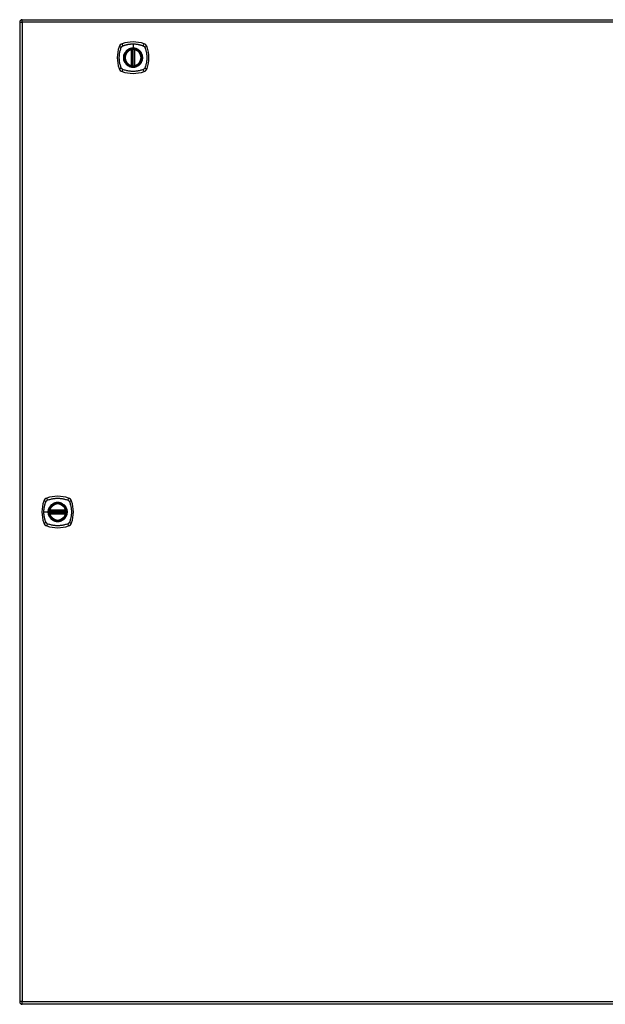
# Model space of a CAD drawing. Header units: inches. Extents: x 20 to 683, y 61 to 320.
# Tile 185 of 205: x 220 to 242, y 177 to 214. Entities that reach past the tile are written whole.
import ezdxf

# ---------------------------------------------------------------- set-up
doc = ezdxf.new("R2010")
doc.units = ezdxf.units.IN
doc.header["$MEASUREMENT"] = 0
doc.layers.add('Visible Edges(ANSI)', color=7, linetype='Continuous', lineweight=25)
doc.layers.add('Visible Tangent Edges(ANSI)', color=7, linetype='Continuous', lineweight=25)

msp = doc.modelspace()

# ---------------------------------------------------------------- linework, layer by layer
at = {"layer": 'Visible Edges(ANSI)'}
for p, q in [((220.492, 214.194), (292.097, 214.194)), ((220.393, 214.095), (220.393, 177.375)), ((224.584, 212.477), (224.584, 213.062)), ((224.604, 212.473), (224.604, 213.067)), ((224.683, 213.067), (224.683, 212.473)), ((224.703, 213.062), (224.703, 212.477)), ((221.521, 195.774), (222.114, 195.774)), ((222.114, 195.695), (221.521, 195.695)), ((221.525, 195.794), (222.11, 195.794)), ((222.11, 195.676), (221.525, 195.676)), ((292.097, 177.276), (220.492, 177.276))]:
    msp.add_line(p, q, dxfattribs=at)
at = {"layer": 'Visible Edges(ANSI)', "flags": 128}
for points in [[(224.615, 213.081), (224.613, 213.081), (224.612, 213.081), (224.61, 213.081), (224.608, 213.081), (224.607, 213.081), (224.605, 213.08), (224.604, 213.08), (224.603, 213.08), (224.601, 213.08), (224.6, 213.08), (224.599, 213.079), (224.597, 213.079), (224.596, 213.079), (224.595, 213.079), (224.594, 213.079), (224.594, 213.079), (224.593, 213.079), (224.592, 213.078), (224.592, 213.078), (224.591, 213.078), (224.591, 213.078), (224.59, 213.078), (224.59, 213.078), (224.59, 213.078)], [(224.697, 213.078), (224.697, 213.078), (224.696, 213.078), (224.696, 213.078), (224.696, 213.078), (224.695, 213.078), (224.695, 213.078), (224.694, 213.079), (224.693, 213.079), (224.692, 213.079), (224.691, 213.079), (224.69, 213.079), (224.689, 213.079), (224.688, 213.079), (224.687, 213.08), (224.686, 213.08), (224.684, 213.08), (224.683, 213.08), (224.681, 213.08), (224.68, 213.081), (224.678, 213.081), (224.677, 213.081), (224.675, 213.081), (224.674, 213.081), (224.672, 213.081)], [(224.59, 212.461), (224.59, 212.461), (224.59, 212.461), (224.591, 212.461), (224.591, 212.461), (224.592, 212.461), (224.592, 212.461), (224.593, 212.461), (224.594, 212.461), (224.594, 212.461), (224.595, 212.46), (224.596, 212.46), (224.597, 212.46), (224.599, 212.46), (224.6, 212.46), (224.601, 212.46), (224.603, 212.459), (224.604, 212.459), (224.605, 212.459), (224.607, 212.459), (224.608, 212.459), (224.61, 212.459), (224.612, 212.458), (224.613, 212.458), (224.615, 212.458)], [(224.672, 212.458), (224.674, 212.458), (224.675, 212.458), (224.677, 212.459), (224.678, 212.459), (224.68, 212.459), (224.681, 212.459), (224.683, 212.459), (224.684, 212.459), (224.686, 212.46), (224.687, 212.46), (224.688, 212.46), (224.689, 212.46), (224.69, 212.46), (224.691, 212.46), (224.692, 212.461), (224.693, 212.461), (224.694, 212.461), (224.695, 212.461), (224.695, 212.461), (224.696, 212.461), (224.696, 212.461), (224.696, 212.461), (224.697, 212.461), (224.697, 212.461)], [(221.509, 195.788), (221.509, 195.788), (221.509, 195.788), (221.509, 195.787), (221.509, 195.787), (221.509, 195.787), (221.509, 195.786), (221.509, 195.785), (221.508, 195.785), (221.508, 195.784), (221.508, 195.783), (221.508, 195.782), (221.508, 195.781), (221.508, 195.78), (221.507, 195.778), (221.507, 195.777), (221.507, 195.776), (221.507, 195.774), (221.507, 195.773), (221.507, 195.771), (221.506, 195.77), (221.506, 195.768), (221.506, 195.767), (221.506, 195.765), (221.506, 195.763)], [(221.506, 195.706), (221.506, 195.704), (221.506, 195.703), (221.506, 195.701), (221.506, 195.7), (221.507, 195.698), (221.507, 195.697), (221.507, 195.695), (221.507, 195.694), (221.507, 195.692), (221.507, 195.691), (221.508, 195.69), (221.508, 195.689), (221.508, 195.688), (221.508, 195.687), (221.508, 195.686), (221.508, 195.685), (221.509, 195.684), (221.509, 195.683), (221.509, 195.683), (221.509, 195.682), (221.509, 195.682), (221.509, 195.682), (221.509, 195.682), (221.509, 195.682)], [(222.129, 195.763), (222.129, 195.765), (222.129, 195.767), (222.129, 195.768), (222.128, 195.77), (222.128, 195.771), (222.128, 195.773), (222.128, 195.774), (222.128, 195.776), (222.128, 195.777), (222.127, 195.778), (222.127, 195.78), (222.127, 195.781), (222.127, 195.782), (222.127, 195.783), (222.127, 195.784), (222.126, 195.785), (222.126, 195.785), (222.126, 195.786), (222.126, 195.787), (222.126, 195.787), (222.126, 195.787), (222.126, 195.788), (222.126, 195.788), (222.126, 195.788)], [(222.126, 195.682), (222.126, 195.682), (222.126, 195.682), (222.126, 195.682), (222.126, 195.682), (222.126, 195.683), (222.126, 195.683), (222.126, 195.684), (222.126, 195.685), (222.127, 195.686), (222.127, 195.687), (222.127, 195.688), (222.127, 195.689), (222.127, 195.69), (222.127, 195.691), (222.128, 195.692), (222.128, 195.694), (222.128, 195.695), (222.128, 195.697), (222.128, 195.698), (222.128, 195.7), (222.129, 195.701), (222.129, 195.703), (222.129, 195.704), (222.129, 195.706)]]:
    msp.add_lwpolyline(points, dxfattribs=at)
at = {"layer": 'Visible Edges(ANSI)'}
for centre, radius in [((224.643, 212.77), 0.32), ((224.643, 212.77), 0.315), ((221.817, 195.735), 0.32), ((221.817, 195.735), 0.315)]:
    msp.add_circle(centre, radius, dxfattribs=at)
for centre, radius, start, end in [((220.492, 214.095), 0.099, 90, 180), ((225.332, 212.77), 1.28, 161.2278, 198.7722), ((224.289, 213.124), 0.177, 108.7722, 161.2278), ((224.643, 212.081), 1.28, 71.2278, 108.7722), ((224.643, 212.77), 0.313, 103.6344, 256.3656), ((224.643, 212.77), 0.313, 99.784, 103.6344), ((224.572, 213.062), 0.0118, 0, 103.6344), ((224.592, 213.067), 0.0118, 0, 99.784), ((224.643, 212.77), 0.313, 84.7499, 95.2501), ((224.695, 213.067), 0.0118, 80.216, 180), ((224.643, 212.77), 0.313, 76.3656, 80.216), ((224.714, 213.062), 0.0118, 76.3656, 180), ((224.643, 212.77), 0.313, 283.6344, 76.3656), ((224.998, 213.124), 0.177, 18.7722, 71.2278), ((223.954, 212.77), 1.28, 341.2278, 18.7722), ((224.289, 212.415), 0.177, 198.7722, 251.2278), ((224.572, 212.477), 0.0118, 256.3656, 0), ((224.643, 212.77), 0.313, 256.3656, 260.216), ((224.592, 212.473), 0.0118, 260.216, 0), ((224.643, 212.77), 0.313, 264.7499, 275.2501), ((224.695, 212.473), 0.0118, 180, 279.784), ((224.643, 212.77), 0.313, 279.784, 283.6344), ((224.714, 212.477), 0.0118, 180, 283.6344), ((224.998, 212.415), 0.177, 288.7722, 341.2278), ((224.643, 213.459), 1.28, 251.2278, 288.7722), ((222.506, 195.735), 1.28, 161.2278, 198.7722), ((221.463, 196.089), 0.177, 108.7722, 161.2278), ((221.817, 195.046), 1.28, 71.2278, 108.7722), ((221.817, 195.735), 0.313, 13.6344, 166.3656), ((222.172, 196.089), 0.177, 18.7722, 71.2278), ((221.128, 195.735), 1.28, 341.2278, 18.7722), ((221.817, 195.735), 0.313, 174.7499, 185.2501), ((221.817, 195.735), 0.313, 166.3656, 170.216), ((221.521, 195.786), 0.0118, 170.216, 270), ((221.521, 195.684), 0.0118, 90, 189.784), ((221.817, 195.735), 0.313, 189.784, 193.6344), ((221.525, 195.806), 0.0118, 166.3656, 270), ((221.525, 195.664), 0.0118, 90, 193.6344), ((222.11, 195.806), 0.0118, 270, 13.6344), ((222.11, 195.664), 0.0118, 346.3656, 90), ((222.114, 195.786), 0.0118, 270, 9.784), ((222.114, 195.684), 0.0118, 350.216, 90), ((221.817, 195.735), 0.313, 9.784, 13.6344), ((221.817, 195.735), 0.313, 346.3656, 350.216), ((221.817, 195.735), 0.313, 354.7499, 5.2501), ((221.463, 195.38), 0.177, 198.7722, 251.2278), ((221.817, 195.735), 0.313, 193.6344, 346.3656), ((222.172, 195.38), 0.177, 288.7722, 341.2278), ((221.817, 196.424), 1.28, 251.2278, 288.7722), ((220.492, 177.375), 0.099, 180, 270)]:
    msp.add_arc(centre, radius, start, end, dxfattribs=at)
at = {"layer": 'Visible Tangent Edges(ANSI)'}
for p, q in [((220.492, 214.095), (220.492, 214.194)), ((220.393, 214.095), (220.492, 214.095)), ((292.097, 214.095), (220.492, 214.095)), ((220.492, 214.095), (220.492, 177.375)), ((224.572, 213.062), (224.57, 213.074)), ((224.572, 213.062), (224.584, 213.062)), ((224.572, 213.062), (224.572, 212.477)), ((224.584, 213.062), (224.594, 213.062)), ((224.59, 213.078), (224.591, 213.072)), ((224.594, 213.067), (224.604, 213.067)), ((224.594, 212.477), (224.594, 213.062)), ((224.616, 213.07), (224.615, 213.081)), ((224.616, 212.47), (224.616, 213.07)), ((224.643, 213.286), (224.643, 213.127)), ((224.643, 213.122), (224.643, 213.127)), ((224.671, 213.07), (224.672, 213.081)), ((224.671, 213.07), (224.671, 212.47)), ((224.683, 213.067), (224.693, 213.067)), ((224.693, 213.062), (224.703, 213.062)), ((224.693, 213.062), (224.693, 212.477)), ((224.696, 213.072), (224.697, 213.078)), ((224.703, 213.062), (224.714, 213.062)), ((224.717, 213.074), (224.714, 213.062)), ((224.714, 212.477), (224.714, 213.062)), ((224.57, 212.466), (224.572, 212.477)), ((224.584, 212.477), (224.572, 212.477)), ((224.594, 212.477), (224.584, 212.477)), ((224.591, 212.467), (224.59, 212.461)), ((224.604, 212.473), (224.594, 212.473)), ((224.615, 212.458), (224.616, 212.47)), ((224.672, 212.458), (224.671, 212.47)), ((224.693, 212.473), (224.683, 212.473)), ((224.703, 212.477), (224.693, 212.477)), ((224.697, 212.461), (224.696, 212.467)), ((224.714, 212.477), (224.703, 212.477)), ((224.714, 212.477), (224.717, 212.466)), ((221.301, 195.735), (221.461, 195.735)), ((221.465, 195.735), (221.461, 195.735)), ((221.517, 195.762), (221.506, 195.763)), ((221.517, 195.707), (221.506, 195.706)), ((221.515, 195.787), (221.509, 195.788)), ((221.509, 195.682), (221.515, 195.683)), ((221.513, 195.809), (221.525, 195.806)), ((221.517, 195.762), (222.117, 195.762)), ((222.117, 195.707), (221.517, 195.707)), ((221.521, 195.774), (221.521, 195.784)), ((221.521, 195.685), (221.521, 195.695)), ((221.525, 195.794), (221.525, 195.806)), ((222.11, 195.806), (221.525, 195.806)), ((221.525, 195.784), (221.525, 195.794)), ((221.525, 195.784), (222.11, 195.784)), ((221.525, 195.676), (221.525, 195.685)), ((222.11, 195.685), (221.525, 195.685)), ((221.525, 195.664), (221.525, 195.676)), ((222.11, 195.806), (222.122, 195.809)), ((222.11, 195.806), (222.11, 195.794)), ((222.11, 195.794), (222.11, 195.784)), ((222.11, 195.685), (222.11, 195.676)), ((222.11, 195.676), (222.11, 195.664)), ((222.114, 195.784), (222.114, 195.774)), ((222.114, 195.695), (222.114, 195.685)), ((222.129, 195.763), (222.117, 195.762)), ((222.129, 195.706), (222.117, 195.707)), ((222.126, 195.788), (222.12, 195.787)), ((222.12, 195.683), (222.126, 195.682)), ((221.525, 195.664), (221.513, 195.661)), ((221.525, 195.664), (222.11, 195.664)), ((222.122, 195.661), (222.11, 195.664)), ((220.492, 177.375), (220.393, 177.375)), ((220.492, 177.276), (220.492, 177.375)), ((220.492, 177.375), (292.097, 177.375))]:
    msp.add_line(p, q, dxfattribs=at)
at = {"layer": 'Visible Tangent Edges(ANSI)', "flags": 128}
for points in [[(224.203, 212.381), (224.19, 212.415), (224.179, 212.446), (224.17, 212.477), (224.161, 212.509), (224.153, 212.541), (224.146, 212.573), (224.14, 212.605), (224.136, 212.638), (224.132, 212.671), (224.129, 212.704), (224.127, 212.737), (224.127, 212.77), (224.127, 212.803), (224.129, 212.836), (224.132, 212.868), (224.135, 212.901), (224.14, 212.934), (224.146, 212.966), (224.153, 212.999), (224.161, 213.031), (224.17, 213.062), (224.179, 213.094), (224.19, 213.125), (224.203, 213.158)], [(224.203, 213.158), (224.204, 213.16), (224.205, 213.161), (224.206, 213.162), (224.206, 213.164), (224.207, 213.165), (224.208, 213.167), (224.209, 213.168), (224.209, 213.169), (224.21, 213.17), (224.211, 213.172), (224.212, 213.173), (224.213, 213.174), (224.214, 213.176), (224.215, 213.177), (224.216, 213.178), (224.216, 213.179), (224.217, 213.18), (224.218, 213.182), (224.219, 213.183), (224.22, 213.184), (224.221, 213.185), (224.223, 213.186), (224.224, 213.187), (224.225, 213.188)], [(224.225, 213.188), (224.226, 213.19), (224.227, 213.191), (224.228, 213.192), (224.229, 213.193), (224.23, 213.194), (224.231, 213.195), (224.233, 213.196), (224.234, 213.197), (224.235, 213.198), (224.236, 213.199), (224.238, 213.199), (224.239, 213.2), (224.24, 213.201), (224.241, 213.202), (224.243, 213.203), (224.244, 213.204), (224.245, 213.205), (224.247, 213.205), (224.248, 213.206), (224.249, 213.207), (224.251, 213.208), (224.252, 213.208), (224.253, 213.209), (224.255, 213.21)], [(224.255, 213.21), (224.273, 213.218), (224.288, 213.223), (224.304, 213.229), (224.319, 213.234), (224.335, 213.239), (224.351, 213.244), (224.367, 213.248), (224.383, 213.252), (224.398, 213.256), (224.415, 213.26), (224.431, 213.264), (224.447, 213.267), (224.463, 213.27), (224.479, 213.273), (224.495, 213.275), (224.512, 213.278), (224.528, 213.28), (224.545, 213.281), (224.561, 213.283), (224.577, 213.284), (224.594, 213.285), (224.61, 213.286), (224.627, 213.286), (224.643, 213.286)], [(224.643, 213.122), (224.735, 213.11), (224.82, 213.075), (224.893, 213.019), (224.949, 212.946), (224.984, 212.861), (224.996, 212.769), (224.983, 212.678), (224.948, 212.593), (224.892, 212.52), (224.82, 212.465), (224.734, 212.43), (224.643, 212.418), (224.552, 212.43), (224.467, 212.465), (224.394, 212.521), (224.338, 212.593), (224.303, 212.679), (224.291, 212.77), (224.303, 212.861), (224.339, 212.946), (224.394, 213.019), (224.467, 213.075), (224.552, 213.11), (224.643, 213.122)], [(224.416, 213.044), (224.414, 213.043), (224.412, 213.041), (224.41, 213.039), (224.407, 213.037), (224.405, 213.035), (224.403, 213.033), (224.401, 213.032), (224.399, 213.03), (224.397, 213.028), (224.395, 213.026), (224.393, 213.024), (224.391, 213.022), (224.389, 213.02), (224.387, 213.018), (224.385, 213.016), (224.384, 213.014), (224.382, 213.012), (224.38, 213.01), (224.378, 213.008), (224.376, 213.006), (224.374, 213.004), (224.372, 213.002), (224.371, 212.999), (224.369, 212.997)], [(224.643, 213.127), (224.633, 213.126), (224.623, 213.126), (224.613, 213.125), (224.602, 213.124), (224.592, 213.123), (224.582, 213.121), (224.572, 213.119), (224.562, 213.117), (224.552, 213.115), (224.542, 213.112), (224.532, 213.109), (224.522, 213.105), (224.513, 213.102), (224.503, 213.098), (224.494, 213.094), (224.485, 213.089), (224.475, 213.084), (224.466, 213.079), (224.458, 213.074), (224.449, 213.069), (224.44, 213.063), (224.432, 213.057), (224.424, 213.051), (224.416, 213.044)], [(224.591, 213.072), (224.591, 213.073), (224.59, 213.073), (224.589, 213.073), (224.588, 213.074), (224.587, 213.074), (224.586, 213.074), (224.586, 213.074), (224.585, 213.075), (224.584, 213.075), (224.583, 213.075), (224.582, 213.075), (224.581, 213.075), (224.58, 213.075), (224.579, 213.075), (224.578, 213.075), (224.577, 213.075), (224.576, 213.075), (224.575, 213.075), (224.574, 213.075), (224.573, 213.075), (224.572, 213.074), (224.572, 213.074), (224.571, 213.074), (224.57, 213.074)], [(224.594, 213.067), (224.594, 213.067), (224.594, 213.067), (224.594, 213.067), (224.594, 213.068), (224.594, 213.068), (224.594, 213.068), (224.593, 213.068), (224.593, 213.069), (224.593, 213.069), (224.593, 213.069), (224.593, 213.069), (224.593, 213.07), (224.593, 213.07), (224.593, 213.07), (224.593, 213.07), (224.592, 213.071), (224.592, 213.071), (224.592, 213.071), (224.592, 213.071), (224.592, 213.071), (224.592, 213.072), (224.592, 213.072), (224.591, 213.072), (224.591, 213.072)], [(224.594, 213.062), (224.594, 213.063), (224.594, 213.063), (224.594, 213.063), (224.594, 213.063), (224.594, 213.063), (224.594, 213.063), (224.594, 213.064), (224.594, 213.064), (224.594, 213.064), (224.594, 213.064), (224.594, 213.064), (224.594, 213.064), (224.594, 213.065), (224.594, 213.065), (224.594, 213.065), (224.594, 213.065), (224.594, 213.065), (224.594, 213.066), (224.594, 213.066), (224.594, 213.066), (224.594, 213.066), (224.594, 213.066), (224.594, 213.066), (224.594, 213.067)], [(224.604, 213.067), (224.604, 213.067), (224.604, 213.067), (224.604, 213.067), (224.604, 213.067), (224.605, 213.067), (224.605, 213.067), (224.605, 213.067), (224.606, 213.067), (224.606, 213.067), (224.606, 213.067), (224.607, 213.067), (224.608, 213.068), (224.608, 213.068), (224.609, 213.068), (224.609, 213.068), (224.61, 213.068), (224.611, 213.069), (224.611, 213.069), (224.612, 213.069), (224.613, 213.069), (224.614, 213.069), (224.614, 213.069), (224.615, 213.07), (224.616, 213.07)], [(224.643, 213.286), (224.66, 213.286), (224.676, 213.286), (224.693, 213.285), (224.709, 213.284), (224.726, 213.283), (224.742, 213.281), (224.759, 213.28), (224.775, 213.278), (224.791, 213.275), (224.808, 213.273), (224.824, 213.27), (224.84, 213.267), (224.856, 213.264), (224.872, 213.26), (224.888, 213.256), (224.904, 213.252), (224.92, 213.248), (224.936, 213.244), (224.952, 213.239), (224.967, 213.234), (224.983, 213.229), (224.998, 213.223), (225.014, 213.218), (225.032, 213.21)], [(224.871, 213.044), (224.863, 213.051), (224.855, 213.057), (224.846, 213.063), (224.838, 213.069), (224.829, 213.074), (224.82, 213.08), (224.811, 213.085), (224.802, 213.089), (224.793, 213.094), (224.783, 213.098), (224.774, 213.102), (224.764, 213.105), (224.755, 213.109), (224.745, 213.112), (224.735, 213.115), (224.725, 213.117), (224.715, 213.119), (224.705, 213.121), (224.695, 213.123), (224.684, 213.124), (224.674, 213.125), (224.664, 213.126), (224.654, 213.126), (224.643, 213.127)], [(224.671, 213.07), (224.672, 213.07), (224.673, 213.069), (224.673, 213.069), (224.674, 213.069), (224.675, 213.069), (224.675, 213.069), (224.676, 213.069), (224.677, 213.068), (224.678, 213.068), (224.678, 213.068), (224.679, 213.068), (224.679, 213.068), (224.68, 213.067), (224.68, 213.067), (224.681, 213.067), (224.681, 213.067), (224.682, 213.067), (224.682, 213.067), (224.682, 213.067), (224.682, 213.067), (224.683, 213.067), (224.683, 213.067), (224.683, 213.067), (224.683, 213.067)], [(224.696, 213.072), (224.695, 213.072), (224.695, 213.072), (224.695, 213.072), (224.695, 213.071), (224.695, 213.071), (224.695, 213.071), (224.695, 213.071), (224.694, 213.071), (224.694, 213.07), (224.694, 213.07), (224.694, 213.07), (224.694, 213.07), (224.694, 213.069), (224.694, 213.069), (224.694, 213.069), (224.693, 213.069), (224.693, 213.068), (224.693, 213.068), (224.693, 213.068), (224.693, 213.068), (224.693, 213.067), (224.693, 213.067), (224.693, 213.067), (224.693, 213.067)], [(224.693, 213.067), (224.693, 213.066), (224.693, 213.066), (224.693, 213.066), (224.693, 213.066), (224.693, 213.066), (224.693, 213.066), (224.693, 213.065), (224.693, 213.065), (224.693, 213.065), (224.693, 213.065), (224.693, 213.065), (224.693, 213.064), (224.693, 213.064), (224.693, 213.064), (224.693, 213.064), (224.693, 213.064), (224.693, 213.064), (224.693, 213.063), (224.693, 213.063), (224.693, 213.063), (224.693, 213.063), (224.693, 213.063), (224.693, 213.063), (224.693, 213.062)], [(224.717, 213.074), (224.716, 213.074), (224.715, 213.074), (224.714, 213.074), (224.713, 213.075), (224.712, 213.075), (224.712, 213.075), (224.711, 213.075), (224.71, 213.075), (224.709, 213.075), (224.708, 213.075), (224.707, 213.075), (224.706, 213.075), (224.705, 213.075), (224.704, 213.075), (224.703, 213.075), (224.702, 213.075), (224.701, 213.074), (224.7, 213.074), (224.7, 213.074), (224.699, 213.074), (224.698, 213.073), (224.697, 213.073), (224.696, 213.073), (224.696, 213.072)], [(224.918, 212.997), (224.916, 212.999), (224.914, 213.002), (224.913, 213.004), (224.911, 213.006), (224.909, 213.008), (224.907, 213.01), (224.905, 213.012), (224.903, 213.014), (224.901, 213.016), (224.9, 213.018), (224.898, 213.02), (224.896, 213.022), (224.894, 213.024), (224.892, 213.026), (224.89, 213.028), (224.888, 213.03), (224.886, 213.031), (224.884, 213.033), (224.882, 213.035), (224.879, 213.037), (224.877, 213.039), (224.875, 213.041), (224.873, 213.043), (224.871, 213.044)], [(225.032, 213.21), (225.035, 213.208), (225.038, 213.207), (225.04, 213.205), (225.043, 213.204), (225.045, 213.202), (225.048, 213.2), (225.05, 213.199), (225.053, 213.197), (225.055, 213.195), (225.058, 213.193), (225.06, 213.191), (225.062, 213.189), (225.064, 213.186), (225.066, 213.184), (225.068, 213.182), (225.07, 213.179), (225.072, 213.177), (225.074, 213.174), (225.076, 213.172), (225.077, 213.169), (225.079, 213.167), (225.081, 213.164), (225.082, 213.161), (225.083, 213.158)], [(225.083, 213.158), (225.097, 213.125), (225.108, 213.094), (225.117, 213.062), (225.126, 213.031), (225.134, 212.999), (225.141, 212.966), (225.147, 212.934), (225.151, 212.901), (225.155, 212.868), (225.158, 212.836), (225.159, 212.803), (225.16, 212.77), (225.159, 212.737), (225.158, 212.704), (225.155, 212.671), (225.151, 212.638), (225.146, 212.605), (225.141, 212.573), (225.134, 212.541), (225.126, 212.509), (225.117, 212.477), (225.108, 212.446), (225.097, 212.415), (225.083, 212.381)], [(224.369, 212.997), (224.356, 212.981), (224.344, 212.964), (224.334, 212.947), (224.324, 212.929), (224.315, 212.91), (224.308, 212.891), (224.301, 212.871), (224.296, 212.851), (224.292, 212.831), (224.289, 212.811), (224.287, 212.79), (224.287, 212.77), (224.287, 212.749), (224.289, 212.728), (224.292, 212.708), (224.296, 212.688), (224.301, 212.668), (224.308, 212.648), (224.315, 212.629), (224.324, 212.611), (224.334, 212.593), (224.345, 212.575), (224.356, 212.558), (224.369, 212.542)], [(224.918, 212.542), (224.931, 212.558), (224.942, 212.575), (224.953, 212.593), (224.963, 212.611), (224.971, 212.63), (224.979, 212.649), (224.985, 212.668), (224.991, 212.688), (224.995, 212.708), (224.998, 212.729), (225, 212.749), (225, 212.77), (225, 212.79), (224.998, 212.811), (224.995, 212.831), (224.991, 212.851), (224.985, 212.871), (224.979, 212.891), (224.971, 212.91), (224.963, 212.929), (224.953, 212.947), (224.942, 212.964), (224.931, 212.981), (224.918, 212.997)], [(224.255, 212.33), (224.252, 212.331), (224.249, 212.333), (224.247, 212.334), (224.244, 212.336), (224.241, 212.337), (224.239, 212.339), (224.236, 212.341), (224.234, 212.343), (224.231, 212.345), (224.229, 212.347), (224.227, 212.349), (224.225, 212.351), (224.223, 212.353), (224.22, 212.355), (224.218, 212.358), (224.216, 212.36), (224.215, 212.363), (224.213, 212.365), (224.211, 212.368), (224.209, 212.37), (224.208, 212.373), (224.206, 212.376), (224.205, 212.378), (224.203, 212.381)], [(225.032, 212.33), (224.998, 212.316), (224.967, 212.306), (224.936, 212.296), (224.904, 212.287), (224.872, 212.279), (224.84, 212.273), (224.808, 212.267), (224.775, 212.262), (224.742, 212.258), (224.71, 212.255), (224.677, 212.254), (224.644, 212.253), (224.611, 212.254), (224.578, 212.255), (224.545, 212.258), (224.512, 212.262), (224.479, 212.267), (224.447, 212.272), (224.415, 212.279), (224.383, 212.287), (224.351, 212.296), (224.319, 212.306), (224.288, 212.316), (224.255, 212.33)], [(224.369, 212.542), (224.371, 212.54), (224.372, 212.538), (224.374, 212.536), (224.376, 212.534), (224.378, 212.532), (224.38, 212.53), (224.382, 212.528), (224.384, 212.526), (224.385, 212.524), (224.387, 212.522), (224.389, 212.52), (224.391, 212.518), (224.393, 212.516), (224.395, 212.514), (224.397, 212.512), (224.399, 212.51), (224.401, 212.508), (224.403, 212.506), (224.405, 212.504), (224.407, 212.502), (224.41, 212.501), (224.412, 212.499), (224.414, 212.497), (224.416, 212.495)], [(224.416, 212.495), (224.432, 212.482), (224.449, 212.471), (224.466, 212.46), (224.485, 212.45), (224.503, 212.442), (224.522, 212.434), (224.542, 212.428), (224.562, 212.422), (224.582, 212.418), (224.602, 212.415), (224.623, 212.413), (224.644, 212.413), (224.664, 212.413), (224.685, 212.415), (224.705, 212.418), (224.725, 212.422), (224.745, 212.428), (224.765, 212.434), (224.784, 212.442), (224.802, 212.45), (224.821, 212.46), (224.838, 212.471), (224.855, 212.482), (224.871, 212.495)], [(224.57, 212.466), (224.571, 212.465), (224.572, 212.465), (224.572, 212.465), (224.573, 212.465), (224.574, 212.465), (224.575, 212.465), (224.576, 212.465), (224.577, 212.464), (224.578, 212.464), (224.579, 212.464), (224.58, 212.464), (224.581, 212.464), (224.582, 212.465), (224.583, 212.465), (224.584, 212.465), (224.585, 212.465), (224.586, 212.465), (224.586, 212.465), (224.587, 212.466), (224.588, 212.466), (224.589, 212.466), (224.59, 212.466), (224.591, 212.467), (224.591, 212.467)], [(224.591, 212.467), (224.591, 212.467), (224.592, 212.468), (224.592, 212.468), (224.592, 212.468), (224.592, 212.468), (224.592, 212.468), (224.592, 212.469), (224.592, 212.469), (224.593, 212.469), (224.593, 212.469), (224.593, 212.47), (224.593, 212.47), (224.593, 212.47), (224.593, 212.47), (224.593, 212.471), (224.593, 212.471), (224.593, 212.471), (224.594, 212.471), (224.594, 212.472), (224.594, 212.472), (224.594, 212.472), (224.594, 212.472), (224.594, 212.473), (224.594, 212.473)], [(224.594, 212.473), (224.594, 212.473), (224.594, 212.473), (224.594, 212.473), (224.594, 212.474), (224.594, 212.474), (224.594, 212.474), (224.594, 212.474), (224.594, 212.474), (224.594, 212.474), (224.594, 212.475), (224.594, 212.475), (224.594, 212.475), (224.594, 212.475), (224.594, 212.475), (224.594, 212.475), (224.594, 212.476), (224.594, 212.476), (224.594, 212.476), (224.594, 212.476), (224.594, 212.476), (224.594, 212.477), (224.594, 212.477), (224.594, 212.477), (224.594, 212.477)], [(224.616, 212.47), (224.615, 212.47), (224.614, 212.47), (224.614, 212.47), (224.613, 212.47), (224.612, 212.471), (224.611, 212.471), (224.611, 212.471), (224.61, 212.471), (224.609, 212.471), (224.609, 212.471), (224.608, 212.472), (224.608, 212.472), (224.607, 212.472), (224.606, 212.472), (224.606, 212.472), (224.606, 212.472), (224.605, 212.473), (224.605, 212.473), (224.605, 212.473), (224.604, 212.473), (224.604, 212.473), (224.604, 212.473), (224.604, 212.473), (224.604, 212.473)], [(224.683, 212.473), (224.683, 212.473), (224.683, 212.473), (224.683, 212.473), (224.682, 212.473), (224.682, 212.473), (224.682, 212.473), (224.682, 212.473), (224.681, 212.472), (224.681, 212.472), (224.68, 212.472), (224.68, 212.472), (224.679, 212.472), (224.679, 212.472), (224.678, 212.471), (224.678, 212.471), (224.677, 212.471), (224.676, 212.471), (224.675, 212.471), (224.675, 212.471), (224.674, 212.47), (224.673, 212.47), (224.673, 212.47), (224.672, 212.47), (224.671, 212.47)], [(224.693, 212.477), (224.693, 212.477), (224.693, 212.477), (224.693, 212.477), (224.693, 212.476), (224.693, 212.476), (224.693, 212.476), (224.693, 212.476), (224.693, 212.476), (224.693, 212.475), (224.693, 212.475), (224.693, 212.475), (224.693, 212.475), (224.693, 212.475), (224.693, 212.475), (224.693, 212.474), (224.693, 212.474), (224.693, 212.474), (224.693, 212.474), (224.693, 212.474), (224.693, 212.474), (224.693, 212.473), (224.693, 212.473), (224.693, 212.473), (224.693, 212.473)], [(224.693, 212.473), (224.693, 212.473), (224.693, 212.472), (224.693, 212.472), (224.693, 212.472), (224.693, 212.472), (224.693, 212.471), (224.693, 212.471), (224.693, 212.471), (224.694, 212.471), (224.694, 212.47), (224.694, 212.47), (224.694, 212.47), (224.694, 212.47), (224.694, 212.469), (224.694, 212.469), (224.694, 212.469), (224.695, 212.469), (224.695, 212.468), (224.695, 212.468), (224.695, 212.468), (224.695, 212.468), (224.695, 212.468), (224.695, 212.467), (224.696, 212.467)], [(224.696, 212.467), (224.696, 212.467), (224.697, 212.466), (224.698, 212.466), (224.699, 212.466), (224.7, 212.466), (224.7, 212.465), (224.701, 212.465), (224.702, 212.465), (224.703, 212.465), (224.704, 212.465), (224.705, 212.465), (224.706, 212.464), (224.707, 212.464), (224.708, 212.464), (224.709, 212.464), (224.71, 212.464), (224.711, 212.465), (224.712, 212.465), (224.712, 212.465), (224.713, 212.465), (224.714, 212.465), (224.715, 212.465), (224.716, 212.465), (224.717, 212.466)], [(224.871, 212.495), (224.873, 212.497), (224.875, 212.499), (224.877, 212.501), (224.879, 212.502), (224.881, 212.504), (224.884, 212.506), (224.886, 212.508), (224.888, 212.51), (224.89, 212.512), (224.892, 212.514), (224.894, 212.516), (224.896, 212.518), (224.898, 212.52), (224.899, 212.522), (224.901, 212.524), (224.903, 212.526), (224.905, 212.528), (224.907, 212.53), (224.909, 212.532), (224.911, 212.534), (224.913, 212.536), (224.914, 212.538), (224.916, 212.54), (224.918, 212.542)], [(225.083, 212.381), (225.082, 212.378), (225.081, 212.376), (225.079, 212.373), (225.077, 212.37), (225.076, 212.368), (225.074, 212.365), (225.072, 212.363), (225.07, 212.36), (225.068, 212.358), (225.066, 212.356), (225.064, 212.353), (225.062, 212.351), (225.06, 212.349), (225.058, 212.347), (225.055, 212.345), (225.053, 212.343), (225.051, 212.341), (225.048, 212.339), (225.046, 212.337), (225.043, 212.336), (225.04, 212.334), (225.038, 212.333), (225.035, 212.331), (225.032, 212.33)], [(221.301, 195.735), (221.301, 195.751), (221.301, 195.768), (221.302, 195.784), (221.303, 195.801), (221.304, 195.817), (221.306, 195.834), (221.307, 195.85), (221.31, 195.866), (221.312, 195.883), (221.314, 195.899), (221.317, 195.915), (221.32, 195.931), (221.323, 195.948), (221.327, 195.964), (221.331, 195.98), (221.335, 195.996), (221.339, 196.012), (221.344, 196.027), (221.348, 196.043), (221.353, 196.059), (221.358, 196.074), (221.364, 196.09), (221.369, 196.105), (221.377, 196.123)], [(221.377, 196.123), (221.379, 196.126), (221.38, 196.129), (221.382, 196.132), (221.383, 196.134), (221.385, 196.137), (221.387, 196.139), (221.389, 196.142), (221.39, 196.144), (221.392, 196.147), (221.394, 196.149), (221.396, 196.151), (221.399, 196.153), (221.401, 196.156), (221.403, 196.158), (221.405, 196.16), (221.408, 196.162), (221.41, 196.164), (221.413, 196.165), (221.415, 196.167), (221.418, 196.169), (221.421, 196.17), (221.423, 196.172), (221.426, 196.173), (221.429, 196.175)], [(221.429, 196.175), (221.462, 196.188), (221.493, 196.199), (221.525, 196.209), (221.557, 196.217), (221.589, 196.225), (221.621, 196.232), (221.653, 196.238), (221.686, 196.243), (221.719, 196.246), (221.752, 196.249), (221.785, 196.251), (221.818, 196.251), (221.851, 196.251), (221.884, 196.249), (221.916, 196.246), (221.949, 196.243), (221.982, 196.238), (222.014, 196.232), (222.046, 196.225), (222.078, 196.217), (222.11, 196.209), (222.141, 196.199), (222.172, 196.188), (222.206, 196.175)], [(221.465, 195.735), (221.477, 195.826), (221.512, 195.911), (221.568, 195.984), (221.641, 196.04), (221.726, 196.075), (221.818, 196.087), (221.909, 196.075), (221.994, 196.04), (222.067, 195.984), (222.123, 195.911), (222.158, 195.826), (222.17, 195.735), (222.158, 195.643), (222.122, 195.558), (222.066, 195.485), (221.994, 195.43), (221.909, 195.395), (221.817, 195.383), (221.726, 195.395), (221.641, 195.43), (221.568, 195.486), (221.512, 195.559), (221.477, 195.644), (221.465, 195.735)], [(222.045, 196.009), (222.029, 196.022), (222.012, 196.034), (221.994, 196.044), (221.976, 196.054), (221.957, 196.063), (221.938, 196.07), (221.919, 196.077), (221.899, 196.082), (221.879, 196.086), (221.859, 196.089), (221.838, 196.091), (221.817, 196.092), (221.797, 196.091), (221.776, 196.089), (221.756, 196.086), (221.736, 196.082), (221.716, 196.077), (221.696, 196.07), (221.677, 196.063), (221.658, 196.054), (221.64, 196.044), (221.623, 196.034), (221.606, 196.022), (221.59, 196.009)], [(222.206, 196.175), (222.209, 196.173), (222.212, 196.172), (222.214, 196.17), (222.217, 196.169), (222.219, 196.167), (222.222, 196.165), (222.224, 196.164), (222.227, 196.162), (222.229, 196.16), (222.232, 196.158), (222.234, 196.156), (222.236, 196.154), (222.238, 196.151), (222.24, 196.149), (222.242, 196.147), (222.244, 196.144), (222.246, 196.142), (222.248, 196.139), (222.25, 196.137), (222.251, 196.134), (222.253, 196.132), (222.255, 196.129), (222.256, 196.126), (222.257, 196.123)], [(222.257, 196.123), (222.271, 196.09), (222.282, 196.059), (222.291, 196.027), (222.3, 195.996), (222.308, 195.964), (222.315, 195.932), (222.32, 195.899), (222.325, 195.867), (222.329, 195.834), (222.332, 195.801), (222.333, 195.768), (222.334, 195.735), (222.333, 195.702), (222.332, 195.669), (222.329, 195.636), (222.325, 195.603), (222.321, 195.571), (222.315, 195.538), (222.308, 195.506), (222.3, 195.474), (222.291, 195.442), (222.282, 195.411), (222.271, 195.38), (222.257, 195.346)], [(221.377, 195.346), (221.369, 195.364), (221.364, 195.38), (221.358, 195.395), (221.353, 195.411), (221.348, 195.426), (221.344, 195.442), (221.339, 195.458), (221.335, 195.474), (221.331, 195.49), (221.327, 195.506), (221.323, 195.522), (221.32, 195.538), (221.317, 195.554), (221.314, 195.571), (221.312, 195.587), (221.309, 195.603), (221.307, 195.619), (221.306, 195.636), (221.304, 195.652), (221.303, 195.669), (221.302, 195.685), (221.301, 195.702), (221.301, 195.718), (221.301, 195.735)], [(221.543, 195.962), (221.536, 195.954), (221.53, 195.946), (221.524, 195.938), (221.518, 195.929), (221.513, 195.92), (221.508, 195.912), (221.503, 195.903), (221.498, 195.893), (221.493, 195.884), (221.489, 195.875), (221.485, 195.865), (221.482, 195.856), (221.478, 195.846), (221.475, 195.836), (221.473, 195.826), (221.47, 195.816), (221.468, 195.806), (221.466, 195.796), (221.464, 195.786), (221.463, 195.776), (221.462, 195.765), (221.461, 195.755), (221.461, 195.745), (221.461, 195.735)], [(221.461, 195.735), (221.461, 195.724), (221.461, 195.714), (221.462, 195.704), (221.463, 195.694), (221.464, 195.683), (221.466, 195.673), (221.468, 195.663), (221.47, 195.653), (221.473, 195.643), (221.475, 195.633), (221.478, 195.623), (221.482, 195.614), (221.485, 195.604), (221.489, 195.595), (221.493, 195.585), (221.498, 195.576), (221.503, 195.567), (221.508, 195.558), (221.513, 195.549), (221.518, 195.54), (221.524, 195.532), (221.53, 195.523), (221.536, 195.515), (221.543, 195.507)], [(221.513, 195.809), (221.513, 195.808), (221.513, 195.807), (221.513, 195.806), (221.513, 195.805), (221.512, 195.804), (221.512, 195.803), (221.512, 195.802), (221.512, 195.801), (221.512, 195.8), (221.512, 195.799), (221.512, 195.798), (221.512, 195.797), (221.512, 195.796), (221.512, 195.795), (221.512, 195.794), (221.513, 195.793), (221.513, 195.793), (221.513, 195.792), (221.513, 195.791), (221.514, 195.79), (221.514, 195.789), (221.514, 195.788), (221.515, 195.788), (221.515, 195.787)], [(221.515, 195.683), (221.515, 195.682), (221.514, 195.681), (221.514, 195.68), (221.514, 195.679), (221.513, 195.679), (221.513, 195.678), (221.513, 195.677), (221.513, 195.676), (221.512, 195.675), (221.512, 195.674), (221.512, 195.673), (221.512, 195.672), (221.512, 195.671), (221.512, 195.67), (221.512, 195.669), (221.512, 195.669), (221.512, 195.668), (221.512, 195.667), (221.512, 195.666), (221.513, 195.665), (221.513, 195.664), (221.513, 195.663), (221.513, 195.662), (221.513, 195.661)], [(221.515, 195.787), (221.515, 195.787), (221.515, 195.787), (221.516, 195.786), (221.516, 195.786), (221.516, 195.786), (221.516, 195.786), (221.516, 195.786), (221.517, 195.786), (221.517, 195.786), (221.517, 195.785), (221.517, 195.785), (221.518, 195.785), (221.518, 195.785), (221.518, 195.785), (221.518, 195.785), (221.519, 195.785), (221.519, 195.785), (221.519, 195.785), (221.519, 195.785), (221.52, 195.784), (221.52, 195.784), (221.52, 195.784), (221.52, 195.784), (221.521, 195.784)], [(221.521, 195.685), (221.52, 195.685), (221.52, 195.685), (221.52, 195.685), (221.52, 195.685), (221.519, 195.685), (221.519, 195.685), (221.519, 195.685), (221.519, 195.685), (221.518, 195.685), (221.518, 195.684), (221.518, 195.684), (221.518, 195.684), (221.517, 195.684), (221.517, 195.684), (221.517, 195.684), (221.517, 195.684), (221.516, 195.684), (221.516, 195.683), (221.516, 195.683), (221.516, 195.683), (221.516, 195.683), (221.515, 195.683), (221.515, 195.683), (221.515, 195.683)], [(221.517, 195.762), (221.518, 195.763), (221.518, 195.764), (221.518, 195.765), (221.518, 195.765), (221.518, 195.766), (221.518, 195.767), (221.519, 195.767), (221.519, 195.768), (221.519, 195.769), (221.519, 195.769), (221.519, 195.77), (221.52, 195.771), (221.52, 195.771), (221.52, 195.772), (221.52, 195.772), (221.52, 195.773), (221.52, 195.773), (221.52, 195.773), (221.52, 195.773), (221.52, 195.774), (221.521, 195.774), (221.521, 195.774), (221.521, 195.774), (221.521, 195.774)], [(221.521, 195.695), (221.521, 195.695), (221.521, 195.695), (221.521, 195.696), (221.52, 195.696), (221.52, 195.696), (221.52, 195.696), (221.52, 195.697), (221.52, 195.697), (221.52, 195.697), (221.52, 195.698), (221.52, 195.698), (221.52, 195.699), (221.519, 195.699), (221.519, 195.7), (221.519, 195.701), (221.519, 195.701), (221.519, 195.702), (221.518, 195.703), (221.518, 195.703), (221.518, 195.704), (221.518, 195.705), (221.518, 195.706), (221.518, 195.706), (221.517, 195.707)], [(221.521, 195.784), (221.521, 195.784), (221.521, 195.784), (221.521, 195.784), (221.521, 195.784), (221.521, 195.784), (221.522, 195.784), (221.522, 195.784), (221.522, 195.784), (221.522, 195.784), (221.522, 195.784), (221.522, 195.784), (221.523, 195.784), (221.523, 195.784), (221.523, 195.784), (221.523, 195.784), (221.523, 195.784), (221.524, 195.784), (221.524, 195.784), (221.524, 195.784), (221.524, 195.784), (221.524, 195.784), (221.524, 195.784), (221.525, 195.784), (221.525, 195.784)], [(221.525, 195.685), (221.525, 195.685), (221.524, 195.685), (221.524, 195.685), (221.524, 195.685), (221.524, 195.685), (221.524, 195.685), (221.524, 195.685), (221.523, 195.685), (221.523, 195.685), (221.523, 195.685), (221.523, 195.685), (221.523, 195.685), (221.522, 195.685), (221.522, 195.685), (221.522, 195.685), (221.522, 195.685), (221.522, 195.685), (221.522, 195.685), (221.521, 195.685), (221.521, 195.685), (221.521, 195.685), (221.521, 195.685), (221.521, 195.685), (221.521, 195.685)], [(221.59, 196.009), (221.588, 196.008), (221.586, 196.006), (221.584, 196.004), (221.581, 196.002), (221.579, 196), (221.577, 195.998), (221.575, 195.997), (221.573, 195.995), (221.571, 195.993), (221.569, 195.991), (221.567, 195.989), (221.565, 195.987), (221.563, 195.985), (221.561, 195.983), (221.559, 195.981), (221.558, 195.979), (221.556, 195.977), (221.554, 195.975), (221.552, 195.973), (221.55, 195.971), (221.548, 195.969), (221.546, 195.967), (221.545, 195.964), (221.543, 195.962)], [(222.092, 195.962), (222.09, 195.964), (222.088, 195.967), (222.087, 195.969), (222.085, 195.971), (222.083, 195.973), (222.081, 195.975), (222.079, 195.977), (222.077, 195.979), (222.075, 195.981), (222.073, 195.983), (222.072, 195.985), (222.07, 195.987), (222.068, 195.989), (222.066, 195.991), (222.064, 195.993), (222.062, 195.995), (222.06, 195.997), (222.058, 195.998), (222.055, 196), (222.053, 196.002), (222.051, 196.004), (222.049, 196.006), (222.047, 196.008), (222.045, 196.009)], [(222.092, 195.507), (222.105, 195.523), (222.116, 195.54), (222.127, 195.558), (222.137, 195.576), (222.146, 195.595), (222.153, 195.614), (222.16, 195.633), (222.165, 195.653), (222.169, 195.673), (222.172, 195.694), (222.174, 195.714), (222.174, 195.735), (222.174, 195.755), (222.172, 195.776), (222.169, 195.796), (222.165, 195.816), (222.159, 195.836), (222.153, 195.856), (222.145, 195.875), (222.137, 195.894), (222.127, 195.912), (222.116, 195.929), (222.105, 195.946), (222.092, 195.962)], [(222.11, 195.784), (222.11, 195.784), (222.11, 195.784), (222.111, 195.784), (222.111, 195.784), (222.111, 195.784), (222.111, 195.784), (222.111, 195.784), (222.111, 195.784), (222.112, 195.784), (222.112, 195.784), (222.112, 195.784), (222.112, 195.784), (222.112, 195.784), (222.113, 195.784), (222.113, 195.784), (222.113, 195.784), (222.113, 195.784), (222.113, 195.784), (222.113, 195.784), (222.114, 195.784), (222.114, 195.784), (222.114, 195.784), (222.114, 195.784), (222.114, 195.784)], [(222.114, 195.685), (222.114, 195.685), (222.114, 195.685), (222.114, 195.685), (222.114, 195.685), (222.113, 195.685), (222.113, 195.685), (222.113, 195.685), (222.113, 195.685), (222.113, 195.685), (222.113, 195.685), (222.112, 195.685), (222.112, 195.685), (222.112, 195.685), (222.112, 195.685), (222.112, 195.685), (222.111, 195.685), (222.111, 195.685), (222.111, 195.685), (222.111, 195.685), (222.111, 195.685), (222.111, 195.685), (222.11, 195.685), (222.11, 195.685), (222.11, 195.685)], [(222.114, 195.784), (222.114, 195.784), (222.115, 195.784), (222.115, 195.784), (222.115, 195.784), (222.116, 195.785), (222.116, 195.785), (222.116, 195.785), (222.116, 195.785), (222.117, 195.785), (222.117, 195.785), (222.117, 195.785), (222.117, 195.785), (222.118, 195.785), (222.118, 195.785), (222.118, 195.786), (222.118, 195.786), (222.118, 195.786), (222.119, 195.786), (222.119, 195.786), (222.119, 195.786), (222.119, 195.786), (222.12, 195.787), (222.12, 195.787), (222.12, 195.787)], [(222.114, 195.774), (222.114, 195.774), (222.114, 195.774), (222.114, 195.774), (222.114, 195.774), (222.114, 195.773), (222.115, 195.773), (222.115, 195.773), (222.115, 195.773), (222.115, 195.772), (222.115, 195.772), (222.115, 195.771), (222.115, 195.771), (222.115, 195.77), (222.116, 195.769), (222.116, 195.769), (222.116, 195.768), (222.116, 195.767), (222.116, 195.767), (222.117, 195.766), (222.117, 195.765), (222.117, 195.765), (222.117, 195.764), (222.117, 195.763), (222.117, 195.762)], [(222.117, 195.707), (222.117, 195.706), (222.117, 195.706), (222.117, 195.705), (222.117, 195.704), (222.117, 195.703), (222.116, 195.703), (222.116, 195.702), (222.116, 195.701), (222.116, 195.701), (222.116, 195.7), (222.115, 195.699), (222.115, 195.699), (222.115, 195.698), (222.115, 195.698), (222.115, 195.697), (222.115, 195.697), (222.115, 195.697), (222.115, 195.696), (222.114, 195.696), (222.114, 195.696), (222.114, 195.696), (222.114, 195.695), (222.114, 195.695), (222.114, 195.695)], [(222.12, 195.683), (222.12, 195.683), (222.12, 195.683), (222.119, 195.683), (222.119, 195.683), (222.119, 195.683), (222.119, 195.683), (222.118, 195.684), (222.118, 195.684), (222.118, 195.684), (222.118, 195.684), (222.118, 195.684), (222.117, 195.684), (222.117, 195.684), (222.117, 195.684), (222.117, 195.685), (222.116, 195.685), (222.116, 195.685), (222.116, 195.685), (222.116, 195.685), (222.115, 195.685), (222.115, 195.685), (222.115, 195.685), (222.114, 195.685), (222.114, 195.685)], [(222.12, 195.787), (222.12, 195.788), (222.121, 195.788), (222.121, 195.789), (222.121, 195.79), (222.122, 195.791), (222.122, 195.792), (222.122, 195.793), (222.122, 195.793), (222.122, 195.794), (222.122, 195.795), (222.123, 195.796), (222.123, 195.797), (222.123, 195.798), (222.123, 195.799), (222.123, 195.8), (222.123, 195.801), (222.123, 195.802), (222.123, 195.803), (222.122, 195.804), (222.122, 195.805), (222.122, 195.806), (222.122, 195.807), (222.122, 195.808), (222.122, 195.809)], [(222.122, 195.661), (222.122, 195.662), (222.122, 195.663), (222.122, 195.664), (222.122, 195.665), (222.122, 195.666), (222.123, 195.667), (222.123, 195.668), (222.123, 195.669), (222.123, 195.669), (222.123, 195.67), (222.123, 195.671), (222.123, 195.672), (222.123, 195.673), (222.122, 195.674), (222.122, 195.675), (222.122, 195.676), (222.122, 195.677), (222.122, 195.678), (222.122, 195.679), (222.121, 195.679), (222.121, 195.68), (222.121, 195.681), (222.12, 195.682), (222.12, 195.683)], [(221.399, 195.316), (221.398, 195.317), (221.397, 195.318), (221.395, 195.319), (221.394, 195.32), (221.393, 195.322), (221.392, 195.323), (221.391, 195.324), (221.39, 195.325), (221.39, 195.326), (221.389, 195.328), (221.388, 195.329), (221.387, 195.33), (221.386, 195.331), (221.385, 195.333), (221.384, 195.334), (221.383, 195.335), (221.383, 195.337), (221.382, 195.338), (221.381, 195.339), (221.38, 195.341), (221.38, 195.342), (221.379, 195.343), (221.378, 195.345), (221.377, 195.346)], [(221.429, 195.295), (221.427, 195.295), (221.426, 195.296), (221.425, 195.297), (221.423, 195.298), (221.422, 195.298), (221.421, 195.299), (221.419, 195.3), (221.418, 195.301), (221.417, 195.301), (221.415, 195.302), (221.414, 195.303), (221.413, 195.304), (221.412, 195.305), (221.41, 195.306), (221.409, 195.307), (221.408, 195.308), (221.407, 195.309), (221.405, 195.31), (221.404, 195.311), (221.403, 195.312), (221.402, 195.313), (221.401, 195.314), (221.4, 195.315), (221.399, 195.316)], [(221.543, 195.507), (221.545, 195.505), (221.546, 195.503), (221.548, 195.501), (221.55, 195.499), (221.552, 195.497), (221.554, 195.495), (221.556, 195.493), (221.558, 195.491), (221.559, 195.489), (221.561, 195.487), (221.563, 195.485), (221.565, 195.483), (221.567, 195.481), (221.569, 195.479), (221.571, 195.477), (221.573, 195.475), (221.575, 195.473), (221.577, 195.471), (221.579, 195.469), (221.581, 195.467), (221.584, 195.466), (221.586, 195.464), (221.588, 195.462), (221.59, 195.46)], [(221.59, 195.46), (221.606, 195.447), (221.623, 195.436), (221.64, 195.425), (221.659, 195.415), (221.677, 195.407), (221.696, 195.399), (221.716, 195.393), (221.736, 195.387), (221.756, 195.383), (221.776, 195.38), (221.797, 195.378), (221.817, 195.378), (221.838, 195.378), (221.859, 195.38), (221.879, 195.383), (221.899, 195.387), (221.919, 195.393), (221.939, 195.399), (221.958, 195.407), (221.976, 195.415), (221.995, 195.425), (222.012, 195.436), (222.029, 195.447), (222.045, 195.46)], [(222.045, 195.46), (222.047, 195.462), (222.049, 195.464), (222.051, 195.466), (222.053, 195.467), (222.055, 195.469), (222.058, 195.471), (222.06, 195.473), (222.062, 195.475), (222.064, 195.477), (222.066, 195.479), (222.068, 195.481), (222.07, 195.483), (222.072, 195.485), (222.073, 195.487), (222.075, 195.489), (222.077, 195.491), (222.079, 195.493), (222.081, 195.495), (222.083, 195.497), (222.085, 195.499), (222.087, 195.501), (222.088, 195.503), (222.09, 195.505), (222.092, 195.507)], [(222.257, 195.346), (222.256, 195.343), (222.255, 195.341), (222.253, 195.338), (222.251, 195.335), (222.25, 195.333), (222.248, 195.33), (222.246, 195.328), (222.244, 195.325), (222.242, 195.323), (222.24, 195.32), (222.238, 195.318), (222.236, 195.316), (222.234, 195.314), (222.232, 195.312), (222.229, 195.31), (222.227, 195.308), (222.225, 195.306), (222.222, 195.304), (222.219, 195.302), (222.217, 195.301), (222.214, 195.299), (222.212, 195.298), (222.209, 195.296), (222.206, 195.295)], [(222.206, 195.295), (222.172, 195.281), (222.141, 195.271), (222.11, 195.261), (222.078, 195.252), (222.046, 195.244), (222.014, 195.238), (221.982, 195.232), (221.949, 195.227), (221.916, 195.223), (221.884, 195.22), (221.851, 195.219), (221.818, 195.218), (221.785, 195.219), (221.752, 195.22), (221.719, 195.223), (221.686, 195.227), (221.653, 195.232), (221.621, 195.237), (221.589, 195.244), (221.557, 195.252), (221.525, 195.261), (221.493, 195.271), (221.462, 195.281), (221.429, 195.295)]]:
    msp.add_lwpolyline(points, dxfattribs=at)
at = {"layer": 'Visible Tangent Edges(ANSI)'}
for centre, radius in [((224.643, 212.77), 0.346), ((224.643, 212.77), 0.342), ((224.643, 212.77), 0.325), ((224.643, 212.77), 0.324), ((221.817, 195.735), 0.346), ((221.817, 195.735), 0.342), ((221.817, 195.735), 0.325), ((221.817, 195.735), 0.324)]:
    msp.add_circle(centre, radius, dxfattribs=at)
for centre, start, end in [((224.643, 212.77), 103.6344, 256.3656), ((224.643, 212.77), 84.7499, 95.2501), ((224.643, 212.77), 283.6344, 76.3656), ((224.643, 212.77), 264.7499, 275.2501), ((221.817, 195.735), 13.6344, 166.3656), ((221.817, 195.735), 174.7499, 185.2501), ((221.817, 195.735), 354.7499, 5.2501), ((221.817, 195.735), 193.6344, 346.3656)]:
    msp.add_arc(centre, 0.301, start, end, dxfattribs=at)
for centre, major_axis, ratio, start_param, end_param in [((224.231, 213.144), (-0.112, 0.037), 0.042597, 4.975842, 6.113112), ((224.269, 213.182), (-0.037, 0.112), 0.042597, 0.170073, 1.307344), ((224.59, 213.078), (-0.00893, -0.00773), 0.431674, 0, 1.315955), ((224.596, 213.067), (-0.0116, -0.0021), 0.025638, 4.856604, 6.283185), ((224.691, 213.067), (0.0116, -0.0021), 0.025638, 0, 1.426581), ((224.697, 213.078), (0.00893, -0.00773), 0.431674, 4.96723, 6.283185), ((225.018, 213.182), (0.037, 0.112), 0.042597, 4.975842, 6.113112), ((225.056, 213.144), (0.112, 0.037), 0.042597, 0.170073, 1.307344), ((224.231, 212.395), (-0.112, -0.037), 0.042597, 0.170073, 1.307344), ((224.269, 212.357), (-0.037, -0.112), 0.042597, 4.975842, 6.113112), ((224.59, 212.462), (-0.00893, 0.00773), 0.431674, 4.96723, 6.283185), ((224.596, 212.473), (-0.0116, 0.0021), 0.025638, 0, 1.426581), ((224.691, 212.473), (0.0116, 0.0021), 0.025638, 4.856604, 6.283185), ((224.697, 212.462), (0.00893, 0.00773), 0.431674, 0, 1.315955), ((225.018, 212.357), (0.037, -0.112), 0.042597, 0.170073, 1.307344), ((225.056, 212.395), (0.112, -0.037), 0.042597, 4.975842, 6.113112), ((221.405, 196.109), (-0.112, 0.037), 0.042597, 4.975842, 6.113112), ((221.443, 196.147), (-0.037, 0.112), 0.042597, 0.170073, 1.307344), ((222.192, 196.147), (0.037, 0.112), 0.042597, 4.975842, 6.113112), ((222.23, 196.109), (0.112, 0.037), 0.042597, 0.170073, 1.307344), ((221.509, 195.788), (0.00773, 0.00893), 0.431674, 4.96723, 6.283185), ((221.509, 195.682), (0.00773, -0.00893), 0.431674, 0, 1.315955), ((221.521, 195.782), (0.0021, 0.0116), 0.025638, 0, 1.426581), ((221.521, 195.687), (0.0021, -0.0116), 0.025638, 4.856604, 6.283185), ((222.114, 195.782), (-0.0021, 0.0116), 0.025638, 4.856604, 6.283185), ((222.114, 195.687), (-0.0021, -0.0116), 0.025638, 0, 1.426581), ((222.126, 195.788), (-0.00773, 0.00893), 0.431674, 0, 1.315955), ((222.126, 195.682), (-0.00773, -0.00893), 0.431674, 4.96723, 6.283185), ((221.405, 195.36), (-0.112, -0.037), 0.042597, 0.170073, 1.307344), ((222.23, 195.36), (0.112, -0.037), 0.042597, 4.975842, 6.113112), ((221.443, 195.322), (-0.037, -0.112), 0.042597, 4.975842, 6.113112), ((222.192, 195.322), (0.037, -0.112), 0.042597, 0.170073, 1.307344)]:
    msp.add_ellipse(centre, major_axis=major_axis, ratio=ratio, start_param=start_param, end_param=end_param, dxfattribs=at)

doc.saveas('drawing.dxf')
